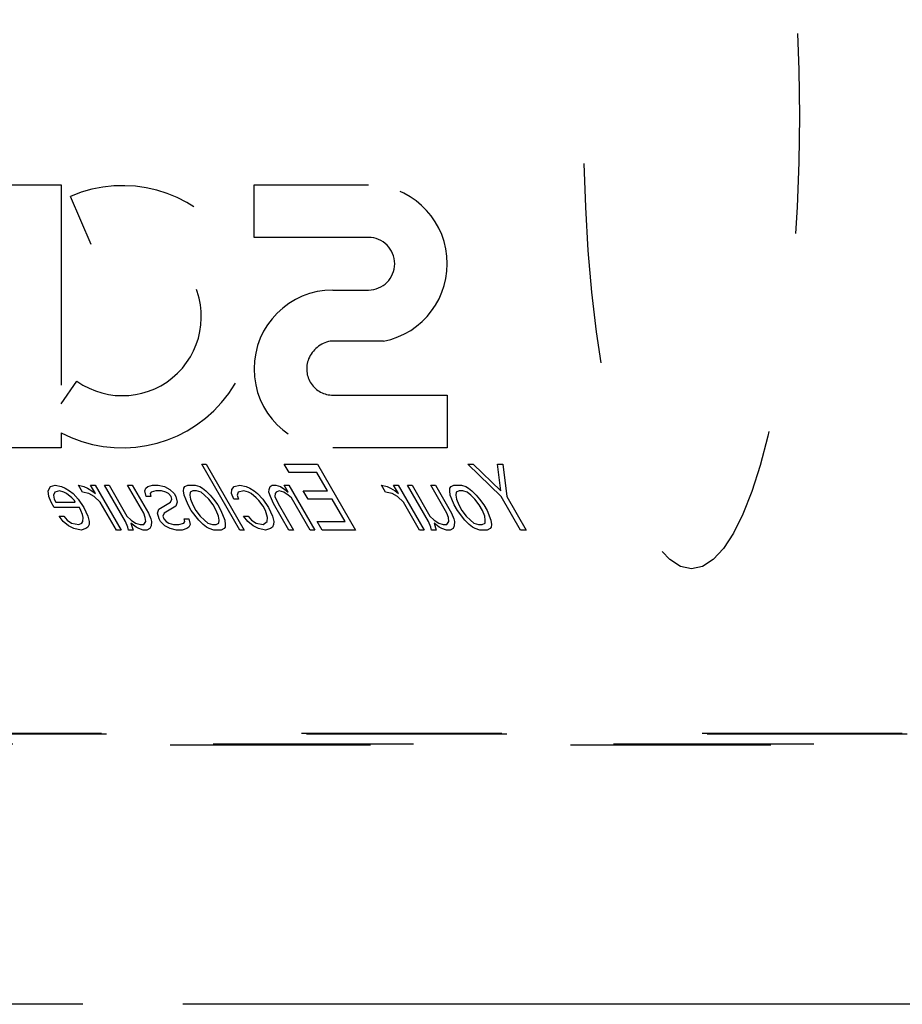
# Model space of a CAD drawing. Header units: inches. Extents: x 0 to 277, y 0 to 179.
# Tile 51 of 94: x 110 to 117, y 60 to 67. Entities that reach past the tile are written whole.
import ezdxf

# ---------------------------------------------------------------- set-up
doc = ezdxf.new("R2010")
doc.units = ezdxf.units.IN
doc.header["$LTSCALE"] = 15.20914
doc.header["$MEASUREMENT"] = 0
doc.linetypes.add('HIDDEN', pattern=[0.2, 0.1, -0.1])
doc.linetypes.add('PHANTOM', pattern=[0.8, 0.45, -0.05, 0.1, -0.05, 0.1, -0.05])
doc.layers.get('0').update_dxf_attribs({"linetype": 'CONTINUOUS'})
for name, color, linetype in [('02___PRT_ALL_AXES', 7, 'CONTINUOUS'), ('AVAILABLE_DOOR_SPACE', 7, 'CONTINUOUS'), ('DEFAULT_2', 8, 'HIDDEN'), ('DIMENSIONS', 7, 'CONTINUOUS')]:
    doc.layers.add(name, color=color, linetype=linetype)
doc.styles.get("Standard").update_dxf_attribs({"font": 'txt', "width": 0.8})
doc.dimstyles.new('DIMSTYLE_3', dxfattribs={"dimtxt": 1.268784, "dimasz": 1.626646, "dimexe": 0.09, "dimexo": 0.07, "dimgap": 0.039, "dimtad": 0, "dimtih": 1, "dimtoh": 1, "dimzin": 4, "dimdsep": 46, "dimtxsty": 'Standard', "dimblk": '_FILLED', "dimblk1": '_FILLED', "dimblk2": '_FILLED', "dimcen": 0.09, "dimadec": 0, "dimazin": 0, "dimtfac": 1, "dimtofl": 0, "dimtmove": 0, "dimatfit": 3, "dimldrblk": '_FILLED', "dimfxl": 0, "dimtolj": 1, "dimtzin": 4, "dimarcsym": 0})

# ---------------------------------------------------------------- blocks, each defined once
blk = doc.blocks.new('_FILLED')
at = {"color": 0, "linetype": 'ByBlock'}
blk.add_solid([(0, 0), (-1, 0.2), (-1, -0.2)], dxfattribs=at)
blk = doc.blocks.new('*D11')
at = {"layer": 'DIMENSIONS', "color": 2, "linetype": 'Continuous'}
for p, q in [((94.7182, 111.9522), (103.265, 111.9522)), ((118.1557, 111.9522), (109.6089, 111.9522))]:
    blk.add_line(p, q, dxfattribs=at)
at = {"layer": 'DIMENSIONS', "color": 2, "linetype": 'Continuous', "xscale": 1.6266460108, "yscale": 1.6266460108, "zscale": 1.6266460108, "rotation": 180}
blk.add_blockref('_FILLED', (94.7182, 111.9522), dxfattribs=at)
at = {"layer": 'DIMENSIONS', "color": 2, "linetype": 'Continuous', "xscale": 1.6266460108, "yscale": 1.6266460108, "zscale": 1.6266460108}
blk.add_blockref('_FILLED', (118.1557, 111.9522), dxfattribs=at)
at = {"layer": 'DIMENSIONS', "color": 2, "linetype": 'Continuous', "insert": (106.437, 112.5866), "char_height": 1.26878, "width": 5.075136, "attachment_point": 2, "line_spacing_factor": 0.9}
blk.add_mtext('23.44', dxfattribs=at)
blk = doc.blocks.new('*D12')
at = {"layer": 'DIMENSIONS', "color": 2, "linetype": 'Continuous'}
for p, q in [((118.1557, 109.8409), (114.8524, 109.8409)), ((119.9057, 109.8409), (123.159, 109.8409))]:
    blk.add_line(p, q, dxfattribs=at)
at = {"layer": 'DIMENSIONS', "color": 2, "linetype": 'Continuous', "xscale": 1.6266460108, "yscale": 1.6266460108, "zscale": 1.6266460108}
blk.add_blockref('_FILLED', (118.1557, 109.8409), dxfattribs=at)
at = {"layer": 'DIMENSIONS', "color": 2, "linetype": 'Continuous', "xscale": 1.6266460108, "yscale": 1.6266460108, "zscale": 1.6266460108, "rotation": 180}
blk.add_blockref('_FILLED', (119.9057, 109.8409), dxfattribs=at)
at = {"layer": 'DIMENSIONS', "color": 2, "linetype": 'Continuous', "insert": (114.218, 110.4753), "char_height": 1.26878, "width": 4.060108, "attachment_point": 3, "line_spacing_factor": 0.9}
blk.add_mtext('1.75', dxfattribs=at)

msp = doc.modelspace()

# ---------------------------------------------------------------- linework, layer by layer
at = {"layer": '02___PRT_ALL_AXES', "color": 8, "linetype": 'HIDDEN'}
for p, q in [((111.4545, 63.8984), (111.4897, 63.8984)), ((111.7432, 63.3984), (111.4545, 63.8984)), ((111.4897, 63.8984), (111.7784, 63.3984)), ((112.0813, 63.8984), (112.3348, 63.8984)), ((112.1182, 63.8346), (112.0813, 63.8984)), ((112.3348, 63.8984), (112.6235, 63.3984)), ((113.4757, 63.8984), (113.518, 63.8984)), ((113.7297, 63.6537), (113.4757, 63.8984)), ((113.518, 63.8984), (113.7262, 63.6963)), ((113.7011, 63.8984), (113.7434, 63.8984)), ((113.7262, 63.6963), (113.7011, 63.8984)), ((113.7434, 63.8984), (113.7719, 63.6537)), ((112.3294, 63.8346), (112.1182, 63.8346)), ((112.4093, 63.6963), (112.3294, 63.8346)), ((110.2895, 63.6963), (110.3063, 63.7282)), ((110.2929, 63.6537), (110.2895, 63.6963)), ((110.3063, 63.7282), (110.3424, 63.7388)), ((110.3379, 63.6856), (110.329, 63.6644)), ((110.374, 63.6963), (110.3379, 63.6856)), ((110.3424, 63.7388), (110.3908, 63.7282)), ((110.4083, 63.6856), (110.374, 63.6963)), ((110.3908, 63.7282), (110.4181, 63.7176)), ((110.4285, 63.675), (110.4083, 63.6856)), ((110.4181, 63.7176), (110.4515, 63.6963)), ((110.4681, 63.6431), (110.4285, 63.675)), ((110.4515, 63.6963), (110.4778, 63.675)), ((110.4778, 63.675), (110.5165, 63.6325)), ((110.5185, 63.7388), (110.5598, 63.7282)), ((110.5492, 63.6856), (110.5185, 63.7388)), ((110.5976, 63.675), (110.5492, 63.6856)), ((110.5598, 63.7282), (110.5871, 63.7176)), ((110.5871, 63.7176), (110.6205, 63.6963)), ((110.638, 63.6537), (110.5976, 63.675)), ((110.61, 63.7388), (110.6452, 63.7388)), ((110.6469, 63.675), (110.61, 63.7388)), ((110.6205, 63.6963), (110.6469, 63.675)), ((110.6452, 63.7388), (110.8418, 63.3984)), ((110.7156, 63.7388), (110.7509, 63.7388)), ((110.8753, 63.4622), (110.7156, 63.7388)), ((110.7509, 63.7388), (110.886, 63.5048)), ((110.8917, 63.7388), (110.9269, 63.7388)), ((111.0145, 63.5261), (110.8917, 63.7388)), ((110.9269, 63.7388), (111.0498, 63.5261)), ((111.0219, 63.6963), (111.0308, 63.7176)), ((111.0324, 63.6537), (111.0219, 63.6963)), ((111.0308, 63.7176), (111.0457, 63.7282)), ((111.0457, 63.7282), (111.0819, 63.7388)), ((111.0703, 63.6856), (111.0624, 63.675)), ((111.0624, 63.675), (111.0676, 63.6537)), ((111.1064, 63.6963), (111.0703, 63.6856)), ((111.0819, 63.7388), (111.1241, 63.7388)), ((111.1487, 63.6963), (111.1064, 63.6963)), ((111.1241, 63.7388), (111.1725, 63.7282)), ((111.183, 63.6856), (111.1487, 63.6963)), ((111.1725, 63.7282), (111.213, 63.7069)), ((111.2032, 63.675), (111.183, 63.6856)), ((111.2225, 63.6537), (111.2032, 63.675)), ((111.213, 63.7069), (111.2455, 63.675)), ((111.2455, 63.675), (111.2578, 63.6537)), ((111.3177, 63.6963), (111.3195, 63.7176)), ((111.322, 63.6644), (111.3177, 63.6963)), ((111.3195, 63.7176), (111.3274, 63.7282)), ((111.3274, 63.7282), (111.3495, 63.7388)), ((111.3495, 63.7388), (111.4058, 63.7388)), ((111.3661, 63.6856), (111.3643, 63.6644)), ((111.3881, 63.6963), (111.3661, 63.6856)), ((111.4163, 63.6963), (111.3881, 63.6963)), ((111.4058, 63.7388), (111.4401, 63.7282)), ((111.4506, 63.6856), (111.4163, 63.6963)), ((111.4401, 63.7282), (111.4604, 63.7176)), ((111.477, 63.6644), (111.4506, 63.6856)), ((111.4604, 63.7176), (111.4867, 63.6963)), ((111.4867, 63.6963), (111.5192, 63.6644)), ((111.6821, 63.675), (111.6848, 63.7069)), ((111.6996, 63.6325), (111.6821, 63.675)), ((111.6848, 63.7069), (111.7007, 63.7282)), ((111.7007, 63.7282), (111.7439, 63.7388)), ((111.7323, 63.6856), (111.7235, 63.6644)), ((111.7755, 63.6963), (111.7323, 63.6856)), ((111.7439, 63.7388), (111.7922, 63.7282)), ((111.8098, 63.6856), (111.7755, 63.6963)), ((111.7922, 63.7282), (111.8195, 63.7176)), ((111.83, 63.675), (111.8098, 63.6856)), ((111.8195, 63.7176), (111.8529, 63.6963)), ((111.8696, 63.6431), (111.83, 63.675)), ((111.8529, 63.6963), (111.8793, 63.675)), ((111.8793, 63.675), (111.918, 63.6325)), ((111.9647, 63.6856), (111.9665, 63.7069)), ((111.9761, 63.6537), (111.9647, 63.6856)), ((111.9665, 63.7069), (111.9754, 63.7282)), ((111.9754, 63.7282), (111.9903, 63.7388)), ((111.9903, 63.7388), (112.0185, 63.7388)), ((112.0131, 63.675), (112.0113, 63.6537)), ((112.0211, 63.6856), (112.0131, 63.675)), ((112.0185, 63.7388), (112.0528, 63.7282)), ((112.0431, 63.6963), (112.0211, 63.6856)), ((112.0774, 63.6856), (112.0431, 63.6963)), ((112.0528, 63.7282), (112.0862, 63.7069)), ((112.1108, 63.6644), (112.0774, 63.6856)), ((112.0819, 63.7388), (112.1171, 63.7388)), ((112.1126, 63.6856), (112.0819, 63.7388)), ((112.0862, 63.7069), (112.1126, 63.6856)), ((112.1171, 63.7388), (112.3137, 63.3984)), ((112.2262, 63.6963), (112.4093, 63.6963)), ((112.263, 63.6325), (112.2262, 63.6963)), ((112.8214, 63.7388), (112.8627, 63.7282)), ((112.8521, 63.6856), (112.8214, 63.7388)), ((112.9005, 63.675), (112.8521, 63.6856)), ((112.8627, 63.7282), (112.89, 63.7176)), ((112.89, 63.7176), (112.9234, 63.6963)), ((112.9409, 63.6537), (112.9005, 63.675)), ((112.9129, 63.7388), (112.9481, 63.7388)), ((112.9498, 63.675), (112.9129, 63.7388)), ((112.9234, 63.6963), (112.9498, 63.675)), ((112.9481, 63.7388), (113.1447, 63.3984)), ((113.0186, 63.7388), (113.0538, 63.7388)), ((113.1782, 63.4622), (113.0186, 63.7388)), ((113.0538, 63.7388), (113.1889, 63.5048)), ((113.1946, 63.7388), (113.2298, 63.7388)), ((113.3175, 63.5261), (113.1946, 63.7388)), ((113.2298, 63.7388), (113.3527, 63.5261)), ((113.3389, 63.6963), (113.3407, 63.7176)), ((113.3432, 63.6644), (113.3389, 63.6963)), ((113.3407, 63.7176), (113.3486, 63.7282)), ((113.3486, 63.7282), (113.3707, 63.7388)), ((113.3707, 63.7388), (113.427, 63.7388)), ((113.3873, 63.6856), (113.3855, 63.6644)), ((113.4093, 63.6963), (113.3873, 63.6856)), ((113.4375, 63.6963), (113.4093, 63.6963)), ((113.427, 63.7388), (113.4613, 63.7282)), ((113.4718, 63.6856), (113.4375, 63.6963)), ((113.4613, 63.7282), (113.4816, 63.7176)), ((113.4982, 63.6644), (113.4718, 63.6856)), ((113.4816, 63.7176), (113.5079, 63.6963)), ((113.5079, 63.6963), (113.5404, 63.6644)), ((110.3105, 63.6112), (110.2929, 63.6537)), ((110.335, 63.5686), (110.3105, 63.6112)), ((110.329, 63.6644), (110.3334, 63.6325)), ((110.3334, 63.6325), (110.3457, 63.6112)), ((110.3457, 63.6112), (110.4936, 63.6112)), ((110.4874, 63.6218), (110.4681, 63.6431)), ((110.4936, 63.6112), (110.4874, 63.6218)), ((110.5165, 63.6325), (110.5604, 63.5686)), ((110.6837, 63.6112), (110.638, 63.6537)), ((110.8065, 63.3984), (110.6837, 63.6112)), ((111.0676, 63.6537), (111.0324, 63.6537)), ((111.1299, 63.558), (111.2189, 63.6112)), ((111.2189, 63.6112), (111.2278, 63.6325)), ((111.2278, 63.6325), (111.2225, 63.6537)), ((111.2578, 63.6537), (111.2682, 63.6112)), ((111.2682, 63.6112), (111.2585, 63.5793)), ((111.3334, 63.6325), (111.322, 63.6644)), ((111.3509, 63.5899), (111.3334, 63.6325)), ((111.3643, 63.6644), (111.3686, 63.6325)), ((111.3686, 63.6325), (111.3862, 63.5899)), ((111.5095, 63.6325), (111.477, 63.6644)), ((111.5411, 63.5899), (111.5095, 63.6325)), ((111.5192, 63.6644), (111.5447, 63.6325)), ((111.5447, 63.6325), (111.5763, 63.5899)), ((111.7348, 63.6325), (111.6996, 63.6325)), ((111.7235, 63.6644), (111.7348, 63.6325)), ((111.8889, 63.6218), (111.8696, 63.6431)), ((111.9205, 63.5793), (111.8889, 63.6218)), ((111.918, 63.6325), (111.9618, 63.5686)), ((111.9998, 63.6005), (111.9761, 63.6537)), ((112.1165, 63.3984), (111.9998, 63.6005)), ((112.0113, 63.6537), (112.035, 63.6005)), ((112.035, 63.6005), (112.1517, 63.3984)), ((112.1372, 63.6431), (112.1108, 63.6644)), ((112.2784, 63.3984), (112.1372, 63.6431)), ((112.4461, 63.6325), (112.263, 63.6325)), ((112.5444, 63.4622), (112.4461, 63.6325)), ((112.9866, 63.6112), (112.9409, 63.6537)), ((113.1095, 63.3984), (112.9866, 63.6112)), ((113.3546, 63.6325), (113.3432, 63.6644)), ((113.3722, 63.5899), (113.3546, 63.6325)), ((113.3855, 63.6644), (113.3898, 63.6325)), ((113.3898, 63.6325), (113.4074, 63.5899)), ((113.5307, 63.6325), (113.4982, 63.6644)), ((113.5623, 63.5899), (113.5307, 63.6325)), ((113.5404, 63.6644), (113.5659, 63.6325)), ((113.5659, 63.6325), (113.5975, 63.5899)), ((113.8771, 63.3984), (113.7297, 63.6537)), ((113.7719, 63.6537), (113.9193, 63.3984)), ((110.5252, 63.5686), (110.335, 63.5686)), ((110.5375, 63.5473), (110.5252, 63.5686)), ((110.5488, 63.5154), (110.5375, 63.5473)), ((110.5604, 63.5686), (110.5902, 63.5048)), ((111.0259, 63.4942), (111.0145, 63.5261)), ((111.0498, 63.5261), (111.0673, 63.4835)), ((111.1202, 63.5261), (111.1299, 63.558)), ((111.1307, 63.4835), (111.1202, 63.5261)), ((111.1695, 63.5261), (111.1606, 63.5048)), ((111.2585, 63.5793), (111.1695, 63.5261)), ((111.3755, 63.5473), (111.3509, 63.5899)), ((111.4326, 63.4729), (111.3755, 63.5473)), ((111.3862, 63.5899), (111.4107, 63.5473)), ((111.4107, 63.5473), (111.4423, 63.5048)), ((111.5657, 63.5473), (111.5411, 63.5899)), ((111.5832, 63.5048), (111.5657, 63.5473)), ((111.5763, 63.5899), (111.6009, 63.5473)), ((111.6009, 63.5473), (111.6298, 63.4729)), ((111.9389, 63.5473), (111.9205, 63.5793)), ((111.9555, 63.4942), (111.9389, 63.5473)), ((111.9618, 63.5686), (111.9917, 63.5048)), ((113.3288, 63.4942), (113.3175, 63.5261)), ((113.3527, 63.5261), (113.3702, 63.4835)), ((113.3967, 63.5473), (113.3722, 63.5899)), ((113.4538, 63.4729), (113.3967, 63.5473)), ((113.4074, 63.5899), (113.4319, 63.5473)), ((113.4319, 63.5473), (113.4635, 63.5048)), ((113.5869, 63.5473), (113.5623, 63.5899)), ((113.6044, 63.5048), (113.5869, 63.5473)), ((113.5975, 63.5899), (113.6221, 63.5473)), ((113.6221, 63.5473), (113.651, 63.4729)), ((110.3719, 63.5048), (110.4071, 63.5048)), ((110.4035, 63.4622), (110.3719, 63.5048)), ((110.443, 63.4303), (110.4035, 63.4622)), ((110.4071, 63.5048), (110.4326, 63.4729)), ((110.4326, 63.4729), (110.466, 63.4516)), ((110.466, 63.4516), (110.5214, 63.441)), ((110.5214, 63.441), (110.5434, 63.4516)), ((110.5434, 63.4516), (110.5514, 63.4622)), ((110.5541, 63.4942), (110.5488, 63.5154)), ((110.5514, 63.4622), (110.5541, 63.4942)), ((110.5902, 63.5048), (110.6007, 63.4622)), ((110.6007, 63.4622), (110.5989, 63.441)), ((110.8929, 63.4197), (110.8753, 63.4622)), ((110.886, 63.5048), (110.9185, 63.4729)), ((110.9562, 63.4197), (110.9167, 63.4516)), ((110.9167, 63.4516), (110.9333, 63.3984)), ((110.9185, 63.4729), (110.9519, 63.4516)), ((110.9519, 63.4516), (110.9862, 63.441)), ((111.0144, 63.441), (111.0303, 63.4622)), ((111.0303, 63.4622), (111.0259, 63.4942)), ((111.0673, 63.4835), (111.0725, 63.4622)), ((111.0725, 63.4622), (111.0698, 63.4303)), ((111.143, 63.4622), (111.1307, 63.4835)), ((111.1755, 63.4303), (111.143, 63.4622)), ((111.1606, 63.5048), (111.1659, 63.4835)), ((111.1659, 63.4835), (111.1852, 63.4622)), ((111.1852, 63.4622), (111.2054, 63.4516)), ((111.2054, 63.4516), (111.2397, 63.441)), ((111.282, 63.441), (111.3181, 63.4516)), ((111.3181, 63.4516), (111.3261, 63.4622)), ((111.3208, 63.4835), (111.356, 63.4835)), ((111.3261, 63.4622), (111.3208, 63.4835)), ((111.356, 63.4835), (111.3665, 63.441)), ((111.4651, 63.441), (111.4326, 63.4729)), ((111.4423, 63.5048), (111.4749, 63.4729)), ((111.4749, 63.4729), (111.5012, 63.4516)), ((111.5012, 63.4516), (111.5355, 63.441)), ((111.5637, 63.441), (111.5857, 63.4516)), ((111.5875, 63.4729), (111.5832, 63.5048)), ((111.5857, 63.4516), (111.5875, 63.4729)), ((111.6298, 63.4729), (111.6341, 63.441)), ((111.7733, 63.5048), (111.8086, 63.5048)), ((111.8049, 63.4622), (111.7733, 63.5048)), ((111.8445, 63.4303), (111.8049, 63.4622)), ((111.8086, 63.5048), (111.834, 63.4729)), ((111.834, 63.4729), (111.8674, 63.4516)), ((111.8674, 63.4516), (111.9229, 63.441)), ((111.9229, 63.441), (111.9528, 63.4622)), ((111.9528, 63.4622), (111.9555, 63.4942)), ((111.9917, 63.5048), (112.0021, 63.4622)), ((112.0021, 63.4622), (112.0003, 63.441)), ((112.3331, 63.4622), (112.5444, 63.4622)), ((112.37, 63.3984), (112.3331, 63.4622)), ((113.1958, 63.4197), (113.1782, 63.4622)), ((113.1889, 63.5048), (113.2214, 63.4729)), ((113.2592, 63.4197), (113.2196, 63.4516)), ((113.2196, 63.4516), (113.2362, 63.3984)), ((113.2214, 63.4729), (113.2548, 63.4516)), ((113.2548, 63.4516), (113.2891, 63.441)), ((113.3173, 63.441), (113.3332, 63.4622)), ((113.3332, 63.4622), (113.3288, 63.4942)), ((113.3702, 63.4835), (113.3754, 63.4622)), ((113.3754, 63.4622), (113.3727, 63.4303)), ((113.4863, 63.441), (113.4538, 63.4729)), ((113.4635, 63.5048), (113.4961, 63.4729)), ((113.4961, 63.4729), (113.5224, 63.4516)), ((113.5224, 63.4516), (113.5567, 63.441)), ((113.5849, 63.441), (113.6069, 63.4516)), ((113.6087, 63.4729), (113.6044, 63.5048)), ((113.6069, 63.4516), (113.6087, 63.4729)), ((113.651, 63.4729), (113.6553, 63.441)), ((110.4835, 63.409), (110.443, 63.4303)), ((110.5389, 63.3984), (110.4835, 63.409)), ((110.575, 63.409), (110.5389, 63.3984)), ((110.59, 63.4197), (110.575, 63.409)), ((110.5989, 63.441), (110.59, 63.4197)), ((110.8418, 63.3984), (110.8065, 63.3984)), ((110.8981, 63.3984), (110.8929, 63.4197)), ((110.9333, 63.3984), (110.8981, 63.3984)), ((110.9765, 63.409), (110.9562, 63.4197)), ((111.0108, 63.3984), (110.9765, 63.409)), ((110.9862, 63.441), (111.0144, 63.441)), ((111.039, 63.3984), (111.0108, 63.3984)), ((111.061, 63.409), (111.039, 63.3984)), ((111.0698, 63.4303), (111.061, 63.409)), ((111.2159, 63.409), (111.1755, 63.4303)), ((111.2643, 63.3984), (111.2159, 63.409)), ((111.2397, 63.441), (111.282, 63.441)), ((111.3066, 63.3984), (111.2643, 63.3984)), ((111.3427, 63.409), (111.3066, 63.3984)), ((111.3577, 63.4197), (111.3427, 63.409)), ((111.3665, 63.441), (111.3577, 63.4197)), ((111.4915, 63.4197), (111.4651, 63.441)), ((111.5117, 63.409), (111.4915, 63.4197)), ((111.546, 63.3984), (111.5117, 63.409)), ((111.5355, 63.441), (111.5637, 63.441)), ((111.6024, 63.3984), (111.546, 63.3984)), ((111.6244, 63.409), (111.6024, 63.3984)), ((111.6323, 63.4197), (111.6244, 63.409)), ((111.6341, 63.441), (111.6323, 63.4197)), ((111.7784, 63.3984), (111.7432, 63.3984)), ((111.885, 63.409), (111.8445, 63.4303)), ((111.9404, 63.3984), (111.885, 63.409)), ((111.9765, 63.409), (111.9404, 63.3984)), ((111.9915, 63.4197), (111.9765, 63.409)), ((112.0003, 63.441), (111.9915, 63.4197)), ((112.1517, 63.3984), (112.1165, 63.3984)), ((112.3137, 63.3984), (112.2784, 63.3984)), ((112.6235, 63.3984), (112.37, 63.3984)), ((113.1447, 63.3984), (113.1095, 63.3984)), ((113.201, 63.3984), (113.1958, 63.4197)), ((113.2362, 63.3984), (113.201, 63.3984)), ((113.2794, 63.409), (113.2592, 63.4197)), ((113.3137, 63.3984), (113.2794, 63.409)), ((113.2891, 63.441), (113.3173, 63.441)), ((113.3419, 63.3984), (113.3137, 63.3984)), ((113.3639, 63.409), (113.3419, 63.3984)), ((113.3727, 63.4303), (113.3639, 63.409)), ((113.5127, 63.4197), (113.4863, 63.441)), ((113.5329, 63.409), (113.5127, 63.4197)), ((113.5672, 63.3984), (113.5329, 63.409)), ((113.5567, 63.441), (113.5849, 63.441)), ((113.6236, 63.3984), (113.5672, 63.3984)), ((113.6456, 63.409), (113.6236, 63.3984)), ((113.6535, 63.4197), (113.6456, 63.409)), ((113.6553, 63.441), (113.6535, 63.4197)), ((113.9193, 63.3984), (113.8771, 63.3984))]:
    msp.add_line(p, q, dxfattribs=at)
at = {"layer": 'AVAILABLE_DOOR_SPACE', "color": 4, "linetype": 'PHANTOM'}
msp.add_line((118.1557, 59.7945), (94.7182, 59.7945), dxfattribs=at)
at = {"layer": 'DEFAULT_2', "color": 8, "linetype": 'HIDDEN'}
for p, q in [((108.9202, 66.0214), (110.386, 66.0214)), ((110.386, 66.0214), (110.386, 64.3567)), ((111.8536, 66.0214), (112.7211, 66.0214)), ((111.8536, 65.6219), (111.8536, 66.0214)), ((110.6151, 65.5694), (110.458, 65.9341)), ((112.7211, 65.6219), (111.8536, 65.6219)), ((112.4519, 65.2223), (112.7211, 65.2223)), ((112.8346, 64.8335), (112.431, 64.8335)), ((110.386, 64.3567), (110.5071, 64.5288)), ((112.4519, 64.4231), (113.3195, 64.4231)), ((113.3195, 64.4231), (113.3195, 64.0235)), ((110.386, 64.1383), (110.386, 64.0235)), ((110.386, 64.0235), (108.9202, 64.0235)), ((113.3195, 64.0235), (112.4519, 64.0235)), ((116.8147, 61.8468), (105.4257, 61.8468)), ((116.7767, 61.8528), (105.4637, 61.8528)), ((105.1313, 61.7665), (117.1091, 61.7665)), ((105.4585, 61.7735), (116.7819, 61.7735))]:
    msp.add_line(p, q, dxfattribs=at)
for centre, radius, start, end in [((110.8522, 65.0189), 0.9964, 242.10378, 113.30161), ((112.7211, 65.4221), 0.5994, 280.90844, 90), ((110.8522, 65.0189), 0.5994, 234.85652, 113.30161), ((112.7211, 65.4221), 0.1998, 270, 90), ((112.4519, 64.6229), 0.5994, 90, 270), ((112.4744, 64.6136), 0.2241, 101.16592, 157.66981), ((112.4519, 64.6229), 0.1998, 157.66981, 270)]:
    msp.add_arc(centre, radius, start, end, dxfattribs=at)
msp.add_ellipse((115.1748, 66.5444), major_axis=(0, 3.44), ratio=0.238372, dxfattribs=at)

# ---------------------------------------------------------------- dimensions: what is measured, and where the dimension line sits
at = {"layer": 'DIMENSIONS', "color": 2, "linetype": 'Continuous'}
dim = msp.add_linear_dim(base=(118.1557, 109.8409), p1=(119.9057, 114.385), p2=(118.1557, 59.7945), angle=180, dimstyle='DIMSTYLE_3', dxfattribs=at)
dim.commit()
dim.dimension.update_dxf_attribs({"geometry": '*D12', "text_midpoint": (112.188, 109.8409), "dimtype": 160})
dim = msp.add_linear_dim(base=(118.1557, 111.9522), p1=(94.7182, 90.7945), p2=(118.1557, 59.7945), dimstyle='DIMSTYLE_3', dxfattribs=at)
dim.commit()
dim.dimension.update_dxf_attribs({"geometry": '*D11', "text_midpoint": (106.437, 111.9522), "dimtype": 160})

doc.saveas('drawing.dxf')
